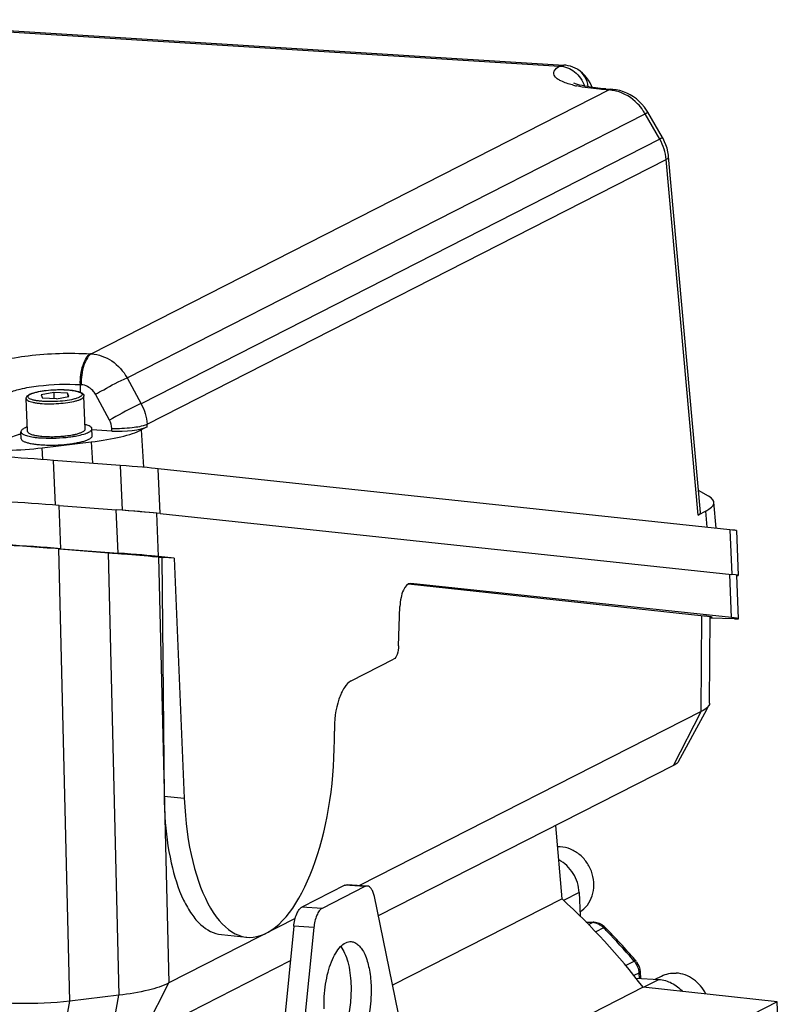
# Model space of a CAD drawing. Header units: millimetres. Extents: x 0 to 420, y 0 to 297.
# Tile 22 of 45: x 203 to 220, y 54 to 76. Entities that reach past the tile are written whole.
import ezdxf

# ---------------------------------------------------------------- set-up
doc = ezdxf.new("R2010")
doc.units = ezdxf.units.MM
doc.header["$LTSCALE"] = 23.1
doc.layers.get('0').update_dxf_attribs({"linetype": 'CONTINUOUS'})
doc.layers.add('COMPONENTS', color=7, linetype='CONTINUOUS')

msp = doc.modelspace()

# ---------------------------------------------------------------- linework, layer by layer
at = {"color": 7, "linetype": 'CONTINUOUS'}
msp.add_line((217.22145, 54.40052), (217.36232, 54.47238), dxfattribs=at)
msp.add_arc((215.03911, 56.71693), 0.67038, 86.438154, 91.303567, dxfattribs=at)
for points, knots in [([(215.5226, 55.91923), (215.58734, 55.95949), (215.70451, 56.06685), (215.81447, 56.2815), (215.85138, 56.52796), (215.81279, 56.78097), (215.70343, 57.01575), (215.534, 57.20925), (215.3211, 57.34202), (215.16006, 57.38109), (215.08076, 57.38601)], [0, 0, 0, 0, 0.11647183, 0.23664286, 0.36176742, 0.49107388, 0.62223539, 0.75227588, 0.8786082, 1, 1, 1, 1]), ([(217.36232, 54.47238), (217.41253, 54.49798), (217.52131, 54.53587), (217.63615, 54.54327), (217.69328, 54.53972)], [0, 0, 0, 0, 0.496095, 1, 1, 1, 1]), ([(218.36042, 54.06633), (218.32806, 54.13248), (218.24752, 54.25648), (218.08709, 54.40529), (217.89881, 54.50579), (217.7612, 54.5355), (217.69328, 54.53972)], [0, 0, 0, 0, 0.25868751, 0.51341035, 0.76092498, 1, 1, 1, 1])]:
    msp.add_open_spline(points, degree=3, knots=knots, dxfattribs=at)
at = {"layer": 'COMPONENTS', "color": 7, "linetype": 'CONTINUOUS'}
for p, q in [((198.60291, 75.99743), (215.06436, 74.9745)), ((198.7105, 76.02023), (215.16222, 74.9979)), ((215.47533, 74.89778), (215.47512, 74.89791)), ((216.18165, 74.43691), (204.5234, 68.48994)), ((216.16113, 74.43819), (216.18165, 74.43691)), ((216.24328, 74.45077), (216.22277, 74.45205)), ((216.2624, 74.44938), (216.24332, 74.45076)), ((216.2435, 74.45076), (216.24342, 74.45076)), ((205.32531, 67.9522), (216.98944, 73.90218)), ((217.32178, 73.32763), (216.98944, 73.90218)), ((217.05032, 73.93936), (217.02392, 73.98256)), ((217.38267, 73.36482), (217.05032, 73.93936)), ((217.32178, 73.32763), (205.64073, 67.36902)), ((205.77729, 66.90643), (217.46427, 72.86806)), ((218.18344, 64.86025), (217.46427, 72.86806)), ((218.23929, 64.92074), (217.51953, 72.93507)), ((204.5234, 68.48994), (204.50288, 68.49121)), ((205.32531, 67.9522), (205.64073, 67.36902)), ((204.27823, 67.624), (204.27364, 67.79768)), ((204.27364, 67.79768), (204.29415, 67.7964)), ((203.08688, 66.74287), (203.05594, 67.48385)), ((203.67334, 67.62424), (203.38995, 67.56947)), ((203.38995, 67.56947), (203.42036, 67.4952)), ((203.73416, 67.4757), (203.42036, 67.4952)), ((203.67334, 67.62424), (203.6794, 67.4791)), ((203.98714, 67.60474), (203.67334, 67.62424)), ((203.73416, 67.4757), (204.01755, 67.53047)), ((203.98714, 67.60474), (203.99046, 67.52523)), ((204.01755, 67.53047), (203.98714, 67.60474)), ((204.38575, 66.7971), (204.35481, 67.53809)), ((204.92858, 66.99723), (204.61315, 67.58041)), ((204.98521, 66.75205), (204.53417, 66.78008)), ((204.54213, 66.64737), (204.53562, 66.80336)), ((204.98521, 66.75205), (204.98173, 66.81145)), ((205.78166, 66.84749), (205.64568, 66.77813)), ((205.64568, 66.77813), (205.69502, 65.93512)), ((205.78166, 66.84749), (205.77729, 66.90643)), ((202.94353, 66.58062), (202.93701, 66.73662)), ((203.41385, 66.37498), (204.51839, 66.50693)), ((203.42933, 66.11049), (203.41385, 66.37498)), ((204.5184, 66.50693), (204.54657, 66.02535)), ((203.71237, 65.08307), (203.67023, 66.09244)), ((205.17099, 65.97755), (203.67023, 66.09244)), ((205.17099, 65.97755), (205.21313, 64.96818)), ((206.06988, 64.89448), (206.02774, 65.90385)), ((218.89869, 64.52995), (206.02774, 65.90385)), ((218.42074, 65.28514), (218.19524, 65.41126)), ((203.83757, 64.10228), (203.79687, 65.07726)), ((203.79687, 65.07726), (205.08177, 64.97889)), ((218.59428, 64.56244), (218.54161, 65.14888)), ((205.12247, 64.00392), (205.08177, 64.97889)), ((206.03634, 63.9253), (205.99563, 64.90028)), ((206.06988, 64.89448), (218.94083, 63.52058)), ((218.35538, 64.94796), (218.18344, 64.86025)), ((218.38803, 64.58446), (218.35538, 64.94796)), ((218.89869, 64.52995), (218.94083, 63.52058)), ((219.04561, 64.50905), (219.08775, 63.49968)), ((204.04072, 53.90801), (203.78962, 64.09567)), ((203.80629, 64.09608), (204.91431, 64.01105)), ((203.83757, 64.10228), (205.12247, 64.00392)), ((204.89764, 64.01064), (205.1434, 54.0399)), ((206.03289, 63.91257), (206.26929, 54.32135)), ((206.38839, 63.88772), (206.03634, 63.9253)), ((206.04955, 63.91298), (206.14191, 63.90304)), ((206.1103, 63.90274), (206.16044, 58.52638)), ((206.38839, 63.88772), (206.14191, 63.90304)), ((206.38839, 63.88772), (206.61412, 58.4812)), ((218.93868, 62.54805), (218.89797, 63.52302)), ((219.09539, 62.52573), (219.05469, 63.5007)), ((211.66426, 63.30864), (218.3153, 62.59275)), ((211.71677, 63.31895), (211.71279, 63.31924)), ((218.93868, 62.54805), (211.71677, 63.31895)), ((211.44143, 61.91676), (211.47073, 62.79899)), ((218.25655, 60.43616), (218.26898, 62.59301)), ((218.44315, 60.61907), (218.45442, 62.57572)), ((219.00352, 62.52219), (218.45418, 62.53394)), ((210.37595, 61.1264), (211.32696, 61.61152)), ((218.33381, 60.39411), (218.42961, 60.57011)), ((218.25655, 60.43616), (210.56243, 56.51132)), ((217.63416, 59.2199), (218.25655, 60.43616)), ((217.74205, 59.30686), (218.33381, 60.39411)), ((217.63416, 59.2199), (210.98404, 55.82762)), ((206.16044, 58.52638), (206.61412, 58.4812)), ((215.12047, 56.21068), (214.98437, 57.86822)), ((210.22855, 56.51732), (209.26458, 56.0256)), ((210.68147, 56.48918), (209.71751, 55.99745)), ((210.68147, 56.48918), (210.22855, 56.51732)), ((210.73284, 56.50073), (210.27991, 56.52887)), ((215.50425, 56.35487), (215.15632, 56.17738)), ((215.50425, 56.35487), (215.52631, 55.82661)), ((212.31705, 49.35758), (210.89457, 56.26186)), ((215.12047, 56.21068), (211.306, 54.26488)), ((209.71751, 55.99745), (209.26458, 56.0256)), ((209.111, 55.77093), (206.26929, 54.32135)), ((215.65686, 55.69636), (215.8371, 55.68516)), ((215.66623, 55.68694), (215.80628, 55.67823)), ((209.07896, 55.59489), (208.28032, 47.5576)), ((209.53189, 55.56674), (208.73325, 47.52946)), ((209.53189, 55.56674), (209.07896, 55.59489)), ((215.71908, 55.63375), (215.80628, 55.67823)), ((216.05659, 55.55931), (215.87868, 55.46855)), ((207.45061, 55.40635), (208.02637, 55.34902)), ((209.0016, 54.81636), (205.6469, 53.10509)), ((216.55237, 54.71385), (216.74324, 54.81122)), ((216.76872, 54.83319), (216.77999, 54.82002)), ((216.85059, 54.54048), (216.74015, 54.48414)), ((216.78519, 54.42763), (217.30273, 54.39547)), ((216.85059, 54.54048), (216.85548, 54.42326)), ((216.87857, 54.56988), (216.88476, 54.42144)), ((216.95706, 54.21914), (217.30273, 54.39547)), ((205.6469, 53.10509), (206.26929, 54.32135)), ((216.94748, 54.22018), (211.85085, 51.62035)), ((219.96509, 53.89151), (216.94748, 54.22018)), ((203.83786, 52.80318), (204.04072, 53.90801)), ((205.1434, 54.0399), (204.04072, 53.90801)), ((204.94053, 52.93507), (205.1434, 54.0399)), ((219.96509, 53.89151), (212.19911, 49.93001)), ((219.99053, 53.28215), (219.96509, 53.89151))]:
    msp.add_line(p, q, dxfattribs=at)
for points in [[(215.47512, 74.89791), (215.4653, 74.90382), (215.41569, 74.93055), (215.36473, 74.95288), (215.3127, 74.97084), (215.26, 74.98439), (215.20717, 74.99352), (215.16104, 74.99797)], [(215.79805, 74.49454), (215.78299, 74.53187), (215.7505, 74.59896), (215.71389, 74.66125), (215.6732, 74.71879), (215.62871, 74.77134), (215.581, 74.81851), (215.5304, 74.86027), (215.47533, 74.89778)], [(217.02392, 73.98256), (216.97521, 74.0519), (216.92082, 74.11744), (216.86106, 74.17855), (216.79675, 74.23437), (216.72829, 74.28455), (216.65599, 74.3288), (216.58078, 74.36659), (216.50319, 74.3977), (216.42368, 74.42197), (216.34318, 74.4392), (216.2624, 74.44938)], [(217.51952, 72.93505), (217.51593, 72.96879), (217.50345, 73.04578), (217.48507, 73.12221), (217.46083, 73.19744), (217.43112, 73.2704), (217.39627, 73.34056), (217.38266, 73.36481)]]:
    msp.add_lwpolyline(points, dxfattribs=at)
for centre, radius, start, end in [((215.98215, 77.02156), 2.55005, 255.753192, 257.905754), ((216.60517, 80.64192), 6.20167, 265.380527, 266.090982), ((216.12813, 73.57834), 0.86024, 82.455376, 86.433527), ((216.62536, 80.9323), 6.49274, 266.087945, 266.444999), ((216.12606, 73.5617), 0.87701, 81.164228, 82.463797), ((216.12277, 73.54206), 0.89691, 76.00727, 81.149545), ((216.00085, 73.34154), 1.1365, 29.557945, 33.955494), ((203.30292, 67.25039), 0.37093, 114.473708, 116.981424), ((203.32655, 67.1992), 0.42731, 113.740972, 114.514045), ((203.53866, 68.9303), 2.3365, 264.12051, 265.73618), ((203.56292, 69.23856), 2.64571, 265.708562, 266.44821), ((203.57379, 69.41345), 2.82094, 266.447862, 267.156552), ((203.64762, 69.25204), 2.62529, 275.76583, 276.60604), ((203.67227, 69.04155), 2.41337, 276.599695, 278.36393), ((203.72421, 68.68399), 2.05205, 278.381227, 280.34678), ((203.66971, 69.47503), 2.87875, 277.1507, 278.544411), ((203.78327, 68.35372), 1.71655, 280.387494, 281.499554), ((203.71159, 69.19128), 2.59193, 278.560997, 279.312257), ((203.75284, 68.94129), 2.33856, 279.305951, 280.904694), ((195.4795, -44.49657), 108.91143, 85.6151911, 86.3968858), ((204.87625, 52.99324), 10.98259, 83.86723, 84.188197), ((214.69332, 58.60225), 8.53321, 180.509486, 183.606573), ((204.85598, 44.95551), 15.23282, 37.459823, 47.635789), ((215.81318, 55.29955), 0.38635, 80.488121, 86.449782), ((215.784, 55.32724), 0.35169, 75.211731, 86.367834), ((215.77821, 55.3053), 0.37439, 66.455038, 75.2126), ((215.75155, 55.2591), 0.42799, 44.542629, 53.739015), ((205.85648, 45.5109), 14.31827, 44.120243, 44.570763), ((205.84131, 45.46748), 14.39184, 40.599332, 44.565325), ((205.77601, 45.43421), 14.42943, 40.755084, 44.116377), ((205.70706, 45.37372), 14.52114, 40.535125, 40.758282), ((216.46775, 54.55307), 0.4108, 36.252764, 40.529353)]:
    msp.add_arc(centre, radius, start, end, dxfattribs=at)
for centre, major_axis, ratio, start_param, end_param in [((203.83389, 66.8913), (1.99855, 0.08309), 0.21876608, -1.23032977, -0.44493161), ((205.23767, 66.88121), (0.59956, 0.02493), 0.21876608, -2.01450996, -0.44493161), ((202.72935, 66.75935), (1.99855, 0.08309), 0.21876608, -2.01450996, -1.23032977), ((203.16819, 66.10317), (1.50573, -0.10607), 0.01725763, 1.232085, 2.01748316), ((204.66895, 65.98828), (1.50573, -0.10607), 0.01725763, 0.44668683, 1.232085), ((216.54153, 65.06008), (2.00041, 0.08387), 0.21835254, -0.44455768, 0.34084048), ((203.26136, 65.08871), (1.60611, -0.11314), 0.01725763, 1.232085, 2.01748316), ((204.54626, 64.99034), (1.60611, -0.11314), 0.01725763, 0.44668683, 1.232085), ((204.71109, 64.97892), (1.50573, -0.10607), 0.01725763, 6.72987214, 7.5152703), ((217.63929, 64.89389), (0.60012, 0.02516), 0.21835254, -0.44455768, 0.01038654), ((217.53991, 64.61438), (1.50573, -0.10607), 0.01725763, 0.00197707, 0.44668683), ((203.30206, 64.11373), (1.60611, -0.11314), 0.01725763, 1.232085, 2.01748316), ((204.58696, 64.01537), (1.60611, -0.11314), 0.01725763, 0.44668683, 1.232085), ((217.58205, 63.60502), (1.50573, -0.10607), 0.01725763, 6.07559817, 6.72987214), ((217.48931, 62.63812), (1.60611, -0.11314), 0.01725763, 5.94447398, 6.72987214), ((208.30061, 59.3415), (0.24765, 3.99463), 0.41960017, -4.46939299, -1.38193403)]:
    msp.add_ellipse(centre, major_axis=major_axis, ratio=ratio, start_param=start_param, end_param=end_param, dxfattribs=at)
for points in [[(215.06437, 74.9745), (215.09346, 74.99066), (215.12819, 74.99997), (215.16141, 74.99795)], [(216.16113, 74.43819), (216.17989, 74.44775), (216.20175, 74.45331), (216.22276, 74.45203)], [(216.24342, 74.45076), (216.23181, 74.4515), (216.21996, 74.45025), (216.2087, 74.44732)], [(217.46427, 72.86806), (217.45143, 73.02793), (217.4009, 73.18812), (217.32178, 73.32763)], [(203.12377, 67.56792), (203.12805, 67.57099), (203.13249, 67.57384), (203.13702, 67.57653)], [(203.13702, 67.57653), (203.14165, 67.57927), (203.14638, 67.58185), (203.15118, 67.58431)], [(205.64073, 67.36902), (205.71842, 67.2283), (205.76686, 67.06704), (205.77774, 66.90666)], [(204.98174, 66.81145), (204.97797, 66.87575), (204.95922, 66.94057), (204.92858, 66.99723)], [(218.44314, 60.61925), (218.44306, 60.60224), (218.43771, 60.585), (218.42958, 60.57006)], [(215.8371, 55.68516), (215.82659, 55.68582), (215.81566, 55.68302), (215.80628, 55.67823)], [(215.99363, 55.64143), (215.95727, 55.66038), (215.91746, 55.67381), (215.87703, 55.68058)], [(215.92777, 55.64852), (215.9549, 55.63672), (215.98082, 55.62168), (216.00469, 55.6042)], [(216.09478, 55.56655), (216.06534, 55.59643), (216.03083, 55.62204), (215.99363, 55.64143)], [(216.74324, 54.81122), (216.80633, 54.73743), (216.84654, 54.63747), (216.85059, 54.54048)], [(216.79903, 54.796), (216.84628, 54.73157), (216.87523, 54.64971), (216.87857, 54.56988)]]:
    msp.add_open_spline(points, degree=3, dxfattribs=at)
for points, knots in [([(215.35459, 74.54994), (215.2664, 74.5724), (215.14643, 74.60872), (215.01597, 74.6829), (214.95728, 74.73663), (214.9298, 74.79933), (214.95187, 74.89666), (215.01796, 74.94483), (215.06436, 74.9745)], [0, 0, 0, 0, 0.37269403, 0.50789514, 0.6118899, 0.69425484, 0.77442224, 1, 1, 1, 1]), ([(215.06436, 74.9745), (215.18515, 74.96965), (215.4365, 74.87207), (215.58657, 74.6491), (215.62473, 74.52464)], [0, 0, 0, 0, 0.48149071, 1, 1, 1, 1]), ([(215.70639, 74.50937), (215.69911, 74.58732), (215.65313, 74.74106), (215.54055, 74.85771), (215.47533, 74.89778)], [0, 0, 0, 0, 0.50563255, 1, 1, 1, 1]), ([(216.1057, 74.4604), (215.94888, 74.47308), (215.70853, 74.50391), (215.4679, 74.55538), (215.38981, 74.59091)], [0, 0, 0, 0, 0.64714763, 1, 1, 1, 1]), ([(216.16113, 74.43819), (216.0948, 74.44231), (215.85581, 74.4606), (215.61728, 74.49168), (215.44786, 74.52811)], [0, 0, 0, 0, 0.27718729, 1, 1, 1, 1]), ([(216.2087, 74.44732), (216.20406, 74.44611), (216.19484, 74.44311), (216.186, 74.43913), (216.18165, 74.43691)], [0, 0, 0, 0, 0.49508946, 1, 1, 1, 1]), ([(216.94354, 73.97633), (216.90722, 74.03027), (216.74991, 74.22659), (216.52046, 74.36735), (216.33965, 74.41236)], [0, 0, 0, 0, 0.25871718, 1, 1, 1, 1]), ([(216.98944, 73.90218), (217.00434, 73.91102), (217.02755, 73.92156), (217.04081, 73.93527), (217.05111, 73.93789), (217.05032, 73.93936)], [0, 0, 0, 0, 0.72851666, 0.92988134, 1, 1, 1, 1]), ([(217.38266, 73.36481), (217.38348, 73.36336), (217.37313, 73.36071), (217.35994, 73.34704), (217.33669, 73.33648), (217.32178, 73.32763)], [0, 0, 0, 0, 0.07005007, 0.27139634, 1, 1, 1, 1]), ([(217.46427, 72.86806), (217.47253, 72.87297), (217.49634, 72.88837), (217.52129, 72.91519), (217.51953, 72.93502)], [0, 0, 0, 0, 0.32568408, 1, 1, 1, 1]), ([(202.06658, 68.1998), (202.1991, 68.2674), (202.54492, 68.36655), (203.35631, 68.49865), (204.03617, 68.52021), (204.50288, 68.49121)], [0, 0, 0, 0, 0.18071229, 0.43195399, 1, 1, 1, 1]), ([(204.27364, 67.79768), (204.26973, 67.94557), (204.29506, 68.15802), (204.39301, 68.38941), (204.46426, 68.47151), (204.50288, 68.49121)], [0, 0, 0, 0, 0.58894347, 0.8273905, 1, 1, 1, 1]), ([(204.5234, 68.48994), (204.48651, 68.47112), (204.41438, 68.39022), (204.31582, 68.1585), (204.29024, 67.9443), (204.29415, 67.7964)], [0, 0, 0, 0, 0.16486394, 0.41108539, 1, 1, 1, 1]), ([(204.5234, 68.48994), (204.68459, 68.47992), (205.01357, 68.36051), (205.24287, 68.10153), (205.32531, 67.9522)], [0, 0, 0, 0, 0.48632775, 1, 1, 1, 1]), ([(204.61315, 67.58041), (204.67486, 67.61575), (204.90912, 67.74539), (205.14475, 67.87413), (205.32531, 67.9522)], [0, 0, 0, 0, 0.26554725, 1, 1, 1, 1]), ([(202.63333, 67.60148), (202.72256, 67.64699), (202.9554, 67.71375), (203.50168, 67.80269), (203.95941, 67.8172), (204.27364, 67.79768)], [0, 0, 0, 0, 0.18072002, 0.43195225, 1, 1, 1, 1]), ([(203.15118, 67.58431), (203.1707, 67.59423), (203.21703, 67.61229), (203.33115, 67.64365), (203.50433, 67.67134), (203.69075, 67.68478), (203.84638, 67.68623), (203.95782, 67.68227), (204.05954, 67.67347), (204.14779, 67.66023), (204.21919, 67.64311), (204.26673, 67.62509), (204.29339, 67.60802), (204.30612, 67.59566), (204.31326, 67.5822), (204.31372, 67.56184), (204.29306, 67.5359), (204.27041, 67.52284), (204.25632, 67.51563)], [0, 0, 0, 0, 0.05094596, 0.11518702, 0.27509139, 0.45780837, 0.54953222, 0.63700863, 0.71708149, 0.78694357, 0.84432301, 0.88777844, 0.90428402, 0.91765201, 0.92867152, 0.93881685, 0.96318543, 1, 1, 1, 1]), ([(203.15452, 67.59034), (203.19632, 67.60873), (203.29719, 67.63783), (203.46564, 67.66702), (203.65832, 67.68455), (203.85556, 67.68866), (204.01344, 67.68035), (204.12636, 67.66558), (204.19664, 67.65173), (204.25549, 67.63457), (204.30344, 67.61322), (204.34148, 67.58363), (204.35417, 67.55342), (204.35481, 67.53809)], [0, 0, 0, 0, 0.10866181, 0.24812483, 0.40659626, 0.56836729, 0.71716261, 0.78218382, 0.83913772, 0.88743464, 0.92772876, 0.96349587, 1, 1, 1, 1]), ([(204.61315, 67.58041), (204.59668, 67.61086), (204.52199, 67.71926), (204.3908, 67.7904), (204.29415, 67.7964)], [0, 0, 0, 0, 0.26338335, 1, 1, 1, 1]), ([(203.05594, 67.48385), (203.05549, 67.49482), (203.06006, 67.51675), (203.07899, 67.5434), (203.10468, 67.56435), (203.12416, 67.5756), (203.13463, 67.58094)], [0, 0, 0, 0, 0.2499386, 0.48909444, 0.73218179, 1, 1, 1, 1]), ([(203.05596, 67.48363), (203.05693, 67.46377), (203.09242, 67.43642), (203.14403, 67.41611), (203.2064, 67.39901), (203.28165, 67.38555), (203.40373, 67.37111), (203.57331, 67.36398), (203.78333, 67.37034), (203.98472, 67.39102), (204.13644, 67.41933), (204.2359, 67.44893), (204.27669, 67.46546), (204.29419, 67.47438)], [0, 0, 0, 0, 0.04660211, 0.08553453, 0.13557605, 0.19590876, 0.26516419, 0.42320359, 0.59322452, 0.75702345, 0.89723405, 0.95397846, 1, 1, 1, 1]), ([(204.25632, 67.51563), (204.23766, 67.50614), (204.19361, 67.48878), (204.08535, 67.45838), (203.92069, 67.43087), (203.70607, 67.4137), (203.52163, 67.41338), (203.38223, 67.42292), (203.29214, 67.43419), (203.2165, 67.44913), (203.1575, 67.46758), (203.11669, 67.48779), (203.09529, 67.51076), (203.09357, 67.53012), (203.09867, 67.54358), (203.1091, 67.55649), (203.11841, 67.56408), (203.12377, 67.56792)], [0, 0, 0, 0, 0.04992242, 0.1124866, 0.26801439, 0.44700924, 0.6256266, 0.70727539, 0.78014848, 0.8419737, 0.89107994, 0.92680443, 0.95081155, 0.96081245, 0.9715075, 0.98429877, 1, 1, 1, 1]), ([(204.29419, 67.47438), (204.3034, 67.47908), (204.31972, 67.48852), (204.34343, 67.5069), (204.3553, 67.52637), (204.35481, 67.53808)], [0, 0, 0, 0, 0.34039222, 0.61424456, 1, 1, 1, 1]), ([(205.64073, 67.36902), (205.59785, 67.35048), (205.35635, 67.23443), (205.12046, 67.10713), (204.92858, 66.99723)], [0, 0, 0, 0, 0.17441046, 1, 1, 1, 1]), ([(203.01163, 66.81502), (203.00028, 66.80923), (202.98026, 66.79781), (202.95586, 66.77836), (202.94035, 66.75826), (202.93673, 66.74329), (202.93701, 66.73662)], [0, 0, 0, 0, 0.33774414, 0.60934564, 0.82307303, 1, 1, 1, 1]), ([(203.08248, 66.84466), (203.07587, 66.84234), (203.05182, 66.83355), (203.0282, 66.82348), (203.01163, 66.81502)], [0, 0, 0, 0, 0.27354659, 1, 1, 1, 1]), ([(204.32512, 66.7334), (204.33434, 66.7381), (204.35065, 66.74754), (204.37437, 66.76592), (204.38623, 66.78538), (204.38575, 66.7971)], [0, 0, 0, 0, 0.34037686, 0.61427905, 1, 1, 1, 1]), ([(204.53562, 66.80336), (204.53543, 66.80795), (204.53318, 66.81763), (204.52481, 66.83112), (204.5118, 66.84397), (204.48643, 66.8617), (204.44266, 66.88139), (204.40375, 66.89316), (204.38168, 66.8989)], [0, 0, 0, 0, 0.07256772, 0.15313592, 0.24754604, 0.35922852, 0.64009591, 1, 1, 1, 1]), ([(204.461, 66.72496), (204.47235, 66.73075), (204.49238, 66.74217), (204.51677, 66.76162), (204.53229, 66.78172), (204.5359, 66.79669), (204.53562, 66.80336)], [0, 0, 0, 0, 0.33774414, 0.60934564, 0.82307303, 1, 1, 1, 1]), ([(204.98173, 66.81145), (205.13442, 66.80773), (205.40083, 66.82551), (205.67163, 66.86138), (205.77774, 66.90666)], [0, 0, 0, 0, 0.56970316, 1, 1, 1, 1]), ([(202.93876, 66.68644), (202.91584, 66.68043), (202.83699, 66.65817), (202.75913, 66.63058), (202.70719, 66.60408)], [0, 0, 0, 0, 0.28890857, 1, 1, 1, 1]), ([(202.93701, 66.73662), (202.93732, 66.72921), (202.9434, 66.71273), (202.96429, 66.69236), (202.99568, 66.67358), (203.03779, 66.65628), (203.09016, 66.64055), (203.15217, 66.62668), (203.22291, 66.61489), (203.273, 66.60881), (203.29932, 66.60609)], [0, 0, 0, 0, 0.05548809, 0.12463855, 0.21455833, 0.32765815, 0.46410162, 0.62288189, 0.80226483, 1, 1, 1, 1]), ([(202.94353, 66.58063), (202.94454, 66.55622), (202.97815, 66.53007), (203.01742, 66.51121), (203.06142, 66.49431), (203.12794, 66.47653), (203.22091, 66.45963), (203.32845, 66.44694), (203.44768, 66.43876), (203.62008, 66.43422), (203.8385, 66.44096), (204.05199, 66.46269), (204.20957, 66.48949), (204.31062, 66.51225), (204.39575, 66.53764), (204.44597, 66.55797), (204.46751, 66.56896)], [0, 0, 0, 0, 0.04649513, 0.06454841, 0.08541342, 0.13541341, 0.19572528, 0.26497944, 0.34143445, 0.42308687, 0.59313342, 0.7569589, 0.83103197, 0.89724073, 0.95396103, 1, 1, 1, 1]), ([(203.08689, 66.74288), (203.08739, 66.73072), (203.10184, 66.71171), (203.12841, 66.69504), (203.1725, 66.67511), (203.24593, 66.65562), (203.35242, 66.63853), (203.47877, 66.62793), (203.61846, 66.62425), (203.76429, 66.62784), (203.86256, 66.6351), (203.91136, 66.64003)], [0, 0, 0, 0, 0.04263363, 0.07325717, 0.11148461, 0.21096635, 0.33866201, 0.48903868, 0.65491284, 0.82810827, 1, 1, 1, 1]), ([(203.43386, 66.59598), (203.53263, 66.59107), (203.73129, 66.59092), (203.92934, 66.60627), (204.02806, 66.61867)], [0, 0, 0, 0, 0.49850243, 1, 1, 1, 1]), ([(204.12548, 66.67163), (204.13077, 66.67271), (204.15117, 66.67697), (204.17149, 66.68165), (204.18648, 66.6854)], [0, 0, 0, 0, 0.25878758, 1, 1, 1, 1]), ([(204.18648, 66.6854), (204.21287, 66.69201), (204.26001, 66.70543), (204.30573, 66.72351), (204.32512, 66.7334)], [0, 0, 0, 0, 0.55538871, 1, 1, 1, 1]), ([(204.19524, 66.64496), (204.247, 66.65496), (204.31976, 66.6716), (204.40783, 66.70086), (204.44471, 66.71665), (204.461, 66.72496)], [0, 0, 0, 0, 0.56839916, 0.80281048, 1, 1, 1, 1]), ([(204.46751, 66.56896), (204.47886, 66.57475), (204.49889, 66.58617), (204.52329, 66.60563), (204.5388, 66.62572), (204.54241, 66.64069), (204.54213, 66.64736)], [0, 0, 0, 0, 0.33774414, 0.60934564, 0.82307303, 1, 1, 1, 1]), ([(204.91431, 64.01105), (205.02398, 64.00264), (205.38218, 63.97436), (205.74031, 63.94468), (205.98836, 63.91938)], [0, 0, 0, 0, 0.30610265, 1, 1, 1, 1]), ([(211.71279, 63.31928), (211.63932, 63.32374), (211.54021, 63.17765), (211.48944, 62.99588), (211.47296, 62.86625), (211.47073, 62.79899)], [0, 0, 0, 0, 0.36673693, 0.66469467, 1, 1, 1, 1]), ([(218.3153, 62.59275), (218.342, 62.58987), (218.38671, 62.58408), (218.44877, 62.57861), (218.47661, 62.56953), (218.50048, 62.56946), (218.50066, 62.56519)], [0, 0, 0, 0, 0.42905593, 0.7406892, 0.93164189, 1, 1, 1, 1]), ([(218.50066, 62.56519), (218.50082, 62.56124), (218.47615, 62.56394), (218.46617, 62.56109), (218.45465, 62.56099)], [0, 0, 0, 0, 0.25512337, 1, 1, 1, 1]), ([(211.44143, 61.91676), (211.43923, 61.85059), (211.42211, 61.74331), (211.36705, 61.63197), (211.32696, 61.61152)], [0, 0, 0, 0, 0.59531253, 1, 1, 1, 1]), ([(210.37595, 61.1264), (210.31253, 61.09405), (210.19519, 60.96007), (210.03232, 60.5809), (209.98904, 60.23246), (209.99345, 59.98939)], [0, 0, 0, 0, 0.17262665, 0.4105414, 1, 1, 1, 1]), ([(218.42958, 60.57006), (218.42286, 60.55773), (218.3775, 60.49874), (218.31033, 60.46188), (218.25663, 60.43615)], [0, 0, 0, 0, 0.19085785, 1, 1, 1, 1]), ([(217.74205, 59.30686), (217.73775, 59.29896), (217.70944, 59.26139), (217.6677, 59.23695), (217.63421, 59.2199)], [0, 0, 0, 0, 0.19311222, 1, 1, 1, 1]), ([(206.177, 58.06547), (206.19928, 57.71454), (206.28139, 57.0722), (206.50664, 56.33162), (206.76344, 55.87553), (207.01663, 55.56824), (207.27998, 55.42333), (207.45075, 55.40634)], [0, 0, 0, 0, 0.33692612, 0.61848161, 0.73502642, 0.83557449, 1, 1, 1, 1]), ([(215.50425, 56.35487), (215.49799, 56.50489), (215.40484, 56.8038), (215.17902, 57.02188), (215.04827, 57.09216)], [0, 0, 0, 0, 0.50287571, 1, 1, 1, 1]), ([(210.22855, 56.51732), (210.2327, 56.51944), (210.24884, 56.52661), (210.26692, 56.52968), (210.27988, 56.52888)], [0, 0, 0, 0, 0.26440164, 1, 1, 1, 1]), ([(210.73281, 56.50073), (210.71985, 56.50153), (210.70177, 56.49846), (210.68563, 56.4913), (210.68147, 56.48918)], [0, 0, 0, 0, 0.73559836, 1, 1, 1, 1]), ([(210.89457, 56.26186), (210.88779, 56.29479), (210.87159, 56.35455), (210.83528, 56.43062), (210.79015, 56.48347), (210.75078, 56.49962), (210.73281, 56.50073)], [0, 0, 0, 0, 0.33044272, 0.60541845, 0.82308713, 1, 1, 1, 1]), ([(209.07896, 55.59489), (209.08837, 55.68959), (209.11603, 55.82226), (209.19134, 55.96477), (209.23947, 56.01279), (209.26458, 56.0256)], [0, 0, 0, 0, 0.59251912, 0.82452561, 1, 1, 1, 1]), ([(209.71751, 55.99745), (209.6924, 55.98464), (209.64427, 55.93663), (209.56896, 55.79412), (209.5413, 55.66145), (209.53189, 55.56674)], [0, 0, 0, 0, 0.17547439, 0.40748088, 1, 1, 1, 1]), ([(216.09478, 55.56655), (216.09339, 55.56796), (216.07989, 55.57275), (216.06675, 55.56449), (216.05659, 55.55931)], [0, 0, 0, 0, 0.14842755, 1, 1, 1, 1]), ([(209.76609, 53.73203), (209.75828, 53.91918), (209.77374, 54.19859), (209.84494, 54.55246), (209.91966, 54.78741), (210.01244, 54.9838), (210.11949, 55.13277), (210.23832, 55.22929), (210.32991, 55.25099), (210.37058, 55.24847)], [0, 0, 0, 0, 0.32103674, 0.47573771, 0.61794825, 0.74257716, 0.84652151, 0.93016369, 1, 1, 1, 1]), ([(210.37058, 55.24847), (210.39998, 55.24665), (210.46182, 55.22957), (210.54443, 55.16924), (210.61828, 55.07821), (210.70984, 54.90827), (210.78875, 54.63456), (210.81479, 54.39799), (210.82015, 54.26972)], [0, 0, 0, 0, 0.0769279, 0.16271682, 0.2631518, 0.38063262, 0.6647407, 1, 1, 1, 1]), ([(210.13649, 55.13998), (210.17215, 55.09377), (210.2353, 54.98067), (210.33056, 54.70119), (210.36028, 54.46405), (210.36722, 54.29786)], [0, 0, 0, 0, 0.198184, 0.43520306, 1, 1, 1, 1]), ([(216.77999, 54.82002), (216.77733, 54.82314), (216.76132, 54.8205), (216.7511, 54.81523), (216.74324, 54.81122)], [0, 0, 0, 0, 0.31714039, 1, 1, 1, 1]), ([(216.87857, 54.56988), (216.87867, 54.56738), (216.875, 54.55326), (216.86081, 54.54569), (216.85059, 54.54048)], [0, 0, 0, 0, 0.17902258, 1, 1, 1, 1]), ([(217.30273, 54.39547), (217.40163, 54.38932), (217.60298, 54.33122), (217.76594, 54.20165), (217.83486, 54.12391)], [0, 0, 0, 0, 0.4881768, 1, 1, 1, 1]), ([(206.26937, 54.32134), (206.12615, 54.24383), (205.74938, 54.13095), (205.36717, 54.06662), (205.14343, 54.03988)], [0, 0, 0, 0, 0.41951665, 1, 1, 1, 1]), ([(210.36722, 54.29786), (210.37311, 54.15665), (210.36389, 53.87697), (210.29516, 53.48155), (210.17985, 53.14606), (210.0641, 52.95802), (209.99702, 52.89027)], [0, 0, 0, 0, 0.285488, 0.5631218, 0.8074092, 1, 1, 1, 1]), ([(210.82015, 54.26972), (210.82796, 54.08257), (210.8125, 53.80316), (210.7413, 53.44929), (210.66657, 53.21434), (210.5738, 53.01795), (210.46674, 52.86898), (210.34792, 52.77245), (210.25632, 52.75076), (210.21566, 52.75328)], [0, 0, 0, 0, 0.32103674, 0.47573771, 0.61794825, 0.74257716, 0.84652151, 0.93016369, 1, 1, 1, 1]), ([(204.04076, 53.90799), (203.65715, 53.86206), (203.14556, 53.83904), (202.63627, 53.86269), (202.51323, 53.87206)], [0, 0, 0, 0, 0.75792976, 1, 1, 1, 1])]:
    msp.add_open_spline(points, degree=3, knots=knots, dxfattribs=at)

doc.saveas('drawing.dxf')
